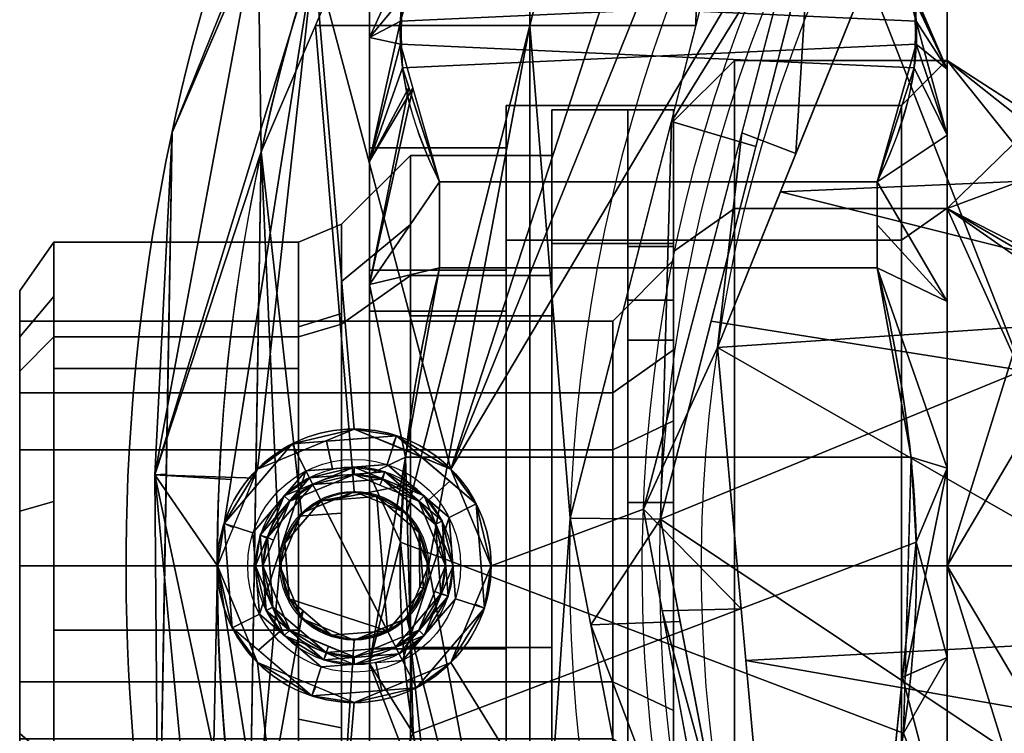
# Model space of a CAD drawing. Header units: millimetres. Extents: x -72 to 72, y -168 to 68.
# Tile 23 of 256: x -72 to -39, y -6 to 18. Entities that reach past the tile are written whole.
import ezdxf

# ---------------------------------------------------------------- set-up
doc = ezdxf.new("R2010")
doc.units = ezdxf.units.MM
for name, color, linetype, true_color in [('100', 7, 'Continuous', 0xffffff), ('102', 7, 'Continuous', 0xffffff), ('103', 7, 'Continuous', 0xffffff)]:
    doc.layers.add(name, color=color, linetype=linetype, true_color=true_color)

msp = doc.modelspace()

# ---------------------------------------------------------------- linework, layer by layer
at = {"layer": '100', "color": 163, "linetype": 'Continuous', "extrusion": (1, 1.15648e-15, -1.73472e-15)}
msp.add_circle((0, 0, -48), 16.625, dxfattribs=at)
at = {"layer": '100', "color": 163, "linetype": 'Continuous', "extrusion": (1, 0, 0)}
msp.add_circle((0, 0, -41), 16.625, dxfattribs=at)
at = {"layer": '100', "color": 163, "linetype": 'Continuous', "extrusion": (-1, 0, 0)}
msp.add_circle((0, 0, 50), 14.624, dxfattribs=at)
at = {"layer": '100', "color": 163, "linetype": 'Continuous'}
for centre, radius in [((-60.5, 0, 97), 4.5), ((-60.5, 0, 103), 3.5), ((-60.5, 0, 81.046), 2.446), ((-60.5, 0, 81), 2.446)]:
    msp.add_circle(centre, radius, dxfattribs=at)
at = {"layer": '100', "color": 163, "linetype": 'Continuous', "extrusion": (0, 0, -1)}
for centre, radius in [((60.5, 0, -102), 4.5), ((60.5, 0, -97), 3.25), ((60.5, 0, -89), 3.25), ((60.5, 0, -97), 3), ((60.5, 0, -89), 3), ((60.5, 0, -81), 2.4)]:
    msp.add_circle(centre, radius, dxfattribs=at)
for centre, radius, start, end in [((0, 0, -94), 68, 283.06797, 256.93203), ((0, 0, -81), 65, 283.06797, 256.93203), ((0, 0, -97), 51.024, 286.7388, 253.2612), ((0, 0, -80.215), 50.45, 286.0923, 253.9077)]:
    msp.add_arc(centre, radius, start, end, dxfattribs=at)
at = {"layer": '100', "color": 163, "linetype": 'Continuous'}
for centre, radius, start, end in [((0, 0, 84), 68, 283.06797, 256.93203), ((0, 0, 81), 53.418, 285.9698, 254.0302), ((0, 0, 97.321), 49.087, 286.8231, 253.1769), ((0, 0, 97), 65, 144.00001, 180), ((0, 0, 97), 65, 180, 216)]:
    msp.add_arc(centre, radius, start, end, dxfattribs=at)
for points in [[(-54.723, 17.781, 81), (-54.723, 34.207, 81), (-51.391, 35.561, 81), (-50.675, 33.832, 81)], [(-54.723, 34.207, 81), (-54.723, 17.781, 81), (-61.772, 17.781, 81)], [(-50.675, 33.832, 81), (-48.946, 33.116, 81), (-49.263, 17.781, 81), (-54.723, 17.781, 81)], [(-47.633, 24.178, 81), (-49.263, 17.781, 81), (-48.946, 33.116, 81), (-47.216, 33.832, 81)], [(-45.379, 23.329, 97), (-45.305, 32.916, 97), (-57.318, 3.182, 97)], [(-57.318, 3.182, 97), (-45.305, 32.916, 97), (-48.242, 31.116, 97)], [(-57.318, 3.182, 97), (-48.242, 31.116, 97), (-51.591, 31.92, 97), (-61.819, 20.086, 97)], [(-39.909, 28.58, 97.321), (-40.496, 27.126, 97.321), (-26.482, 17.527, 100)], [(-39.909, 28.58, 97.321), (-26.482, 17.527, 100), (-19.598, 25.743, 100)], [(-45.379, 23.329, 97), (-45.978, 13.565, 97.321), (-40.122, 28.053, 97.321)], [(-40.496, 27.126, 97.321), (-46.487, 12.307, 97.321), (-30.26, 13.018, 100)], [(-30.26, 13.018, 100), (-26.482, 17.527, 100), (-40.496, 27.126, 97.321)], [(-66.49, 14.252, 94), (-61.654, 25.52, 94), (-61.654, 25.52, 84), (-66.49, 14.252, 84)], [(-50.07, 14.613, 81), (-47.633, 24.178, 81), (-44.968, 22.871, 80.215)], [(-57.318, 3.182, 97), (-56, 0, 97), (-50.99, 1.861, 97), (-45.379, 23.329, 97)], [(-45.379, 23.329, 97), (-47.752, 14.249, 97), (-45.978, 13.565, 97.321)], [(-44.968, 22.871, 80.215), (-47.289, 13.8, 80.215), (-50.07, 14.613, 81)], [(-38.522, 6.428, 74.637), (-48.761, 8.048, 80.215), (-44.968, 22.871, 80.215)], [(-44.968, 22.871, 80.215), (-34.347, 18.588, 74.637), (-38.522, 6.428, 74.637)], [(-67.054, 2.997, 81.879), (-63.668, 21.251, 81.879), (-63.556, 13.623, 81)], [(-66.49, 14.252, 84), (-63.668, 21.251, 81.879), (-67.054, 2.997, 81.879)], [(-67.054, 2.997, 96.121), (-63.668, 21.251, 96.121), (-66.49, 14.252, 94)], [(-61.819, 20.086, 97), (-63.668, 21.251, 96.121), (-67.054, 2.997, 96.121)], [(-66.49, 14.252, 84), (-63.543, 21.118, 84), (-63.668, 21.251, 81.879)], [(-63.668, 21.251, 96.121), (-63.543, 21.118, 94), (-66.49, 14.252, 94)], [(-63.668, 21.251, 81.879), (-60.74, 20.186, 81), (-63.556, 13.623, 81)], [(-67.054, 2.997, 96.121), (-64.55, 2.842, 97), (-61.819, 20.086, 97)], [(-61.819, 20.086, 97), (-65, 0, 97), (-63.682, 3.182, 97)], [(-63.682, 3.182, 97), (-60.5, 4.5, 97), (-61.819, 20.086, 97)], [(-61.819, 20.086, 97), (-60.5, 4.5, 97), (-57.318, 3.182, 97)], [(-63.556, 13.623, 81), (-61.772, 17.781, 81), (-60.5, 2.446, 81), (-62.229, 1.729, 81)], [(-61.772, 17.781, 81), (-54.723, 17.781, 81), (-58.771, 1.729, 81), (-60.5, 2.446, 81)], [(-58.054, 0, 81), (-58.771, 1.729, 81), (-54.723, 17.781, 81)], [(-54.723, 17.781, 81), (-54.723, -17.781, 81), (-58.054, 0, 81)], [(-54.723, -17.781, 81), (-54.723, 17.781, 81), (-53.395, 1.562, 81)], [(-54.723, 17.781, 81), (-49.263, 17.781, 81), (-53.395, 1.562, 81)], [(-48, 11.755, 11.755), (-48, 16.624), (-50, 14.624), (-50, 10.341, 10.341)], [(-48, 16.624), (-48, 11.755, -11.755), (-50, 10.341, -10.341), (-50, 14.624)], [(-41, 16.624), (-48, 16.624), (-48, 11.755, 11.755), (-41, 11.755, 11.755)], [(-41, 11.755, -11.755), (-48, 11.755, -11.755), (-48, 16.624), (-41, 16.624)], [(-38, 14.68, 2.507), (-41, 16.624), (-41, 11.755, 11.755)], [(-41, 16.624), (-38, 14.248, 0.116), (-38, 12.875, -7.485)], [(-38, 12.875, -7.485), (-41, 11.755, -11.755), (-41, 16.624)], [(-38, 14.68, 2.507), (-38, 14.248, 0.116), (-41, 16.624)], [(-50.427, 1.534, 80.215), (-53.395, 1.562, 81), (-50.07, 14.613, 81)], [(-50.07, 14.613, 81), (-47.289, 13.8, 80.215), (-50.427, 1.534, 80.215)], [(-50, -10.341, -10.341), (-50, 10.341, 10.341), (-50, 14.624)], [(-50, 14.624), (-50, 10.341, -10.341), (-50, 0, -14.624), (-50, -10.341, -10.341)], [(-41, 11.755, 11.755), (-38, 10.219, 10.353), (-38, 14.68, 2.507)], [(-67.054, 2.997, 81.879), (-66.68, 3.015, 84), (-66.49, 14.252, 84)], [(-66.49, 14.252, 94), (-66.68, 3.015, 94), (-67.054, 2.997, 96.121)], [(-66.49, 14.252, 84), (-66.731, -0.021, 84), (-66.731, -0.021, 94), (-66.49, 14.252, 94)], [(-47.752, 14.249, 97), (-50.99, 1.861, 97), (-48.559, 7.181, 97.321)], [(-48.559, 7.181, 97.321), (-45.978, 13.565, 97.321), (-47.752, 14.249, 97)], [(-63.556, 13.623, 81), (-63.738, 2.882, 81), (-67.054, 2.997, 81.879)], [(-62.946, 0, 81), (-63.981, -11.465, 81), (-63.556, 13.623, 81)], [(-63.556, 13.623, 81), (-62.229, 1.729, 81), (-62.946, 0, 81)], [(-46.487, 12.307, 97.321), (-30.795, 8.393, 100), (-30.26, 13.018, 100)], [(-38, 12.875, -7.485), (-38, 9.996, -9.891), (-41, 11.755, -11.755)], [(-30.795, 8.393, 100), (-46.487, 12.307, 97.321), (-48.559, 7.181, 97.321)], [(-48, 0, 16.624), (-48, 11.755, 11.755), (-50, 10.341, 10.341), (-50, 0, 14.624)], [(-48, 11.755, -11.755), (-48, 0, -16.624), (-50, 0, -14.624), (-50, 10.341, -10.341)], [(-41, 11.755, 11.755), (-48, 11.755, 11.755), (-48, 0, 16.624), (-41, 0, 16.624)], [(-41, 0, -16.624), (-48, 0, -16.624), (-48, 11.755, -11.755), (-41, 11.755, -11.755)], [(-38, 9.661, 11.333), (-41, 11.755, 11.755), (-41, 0, 16.624)], [(-41, 11.755, -11.755), (-38, 9.996, -9.891), (-38, 5.085, -13.997)], [(-38, 5.085, -13.997), (-41, 0, -16.624), (-41, 11.755, -11.755)], [(-38, 9.661, 11.333), (-38, 10.219, 10.353), (-41, 11.755, 11.755)], [(-50, 10.341, 10.341), (-50, -10.341, -10.341), (-50, -14.624)], [(-50, -14.624), (-50, -10.341, 10.341), (-50, 0, 14.624), (-50, 10.341, 10.341)], [(-41, 0, 16.624), (-38, -0.001, 14.889), (-38, 9.661, 11.333)], [(-32.028, -2.269, 100), (-30.795, 8.393, 100), (-48.559, 7.181, 97.321)], [(-50.427, 1.534, 80.215), (-48.761, 8.048, 80.215), (-38.522, 6.428, 74.637)], [(-47.779, -1.416, 97.321), (-48.559, 7.181, 97.321), (-50.99, 1.861, 97)], [(-48.559, 7.181, 97.321), (-47.625, -3.114, 97.321), (-32.028, -2.269, 100)], [(-50.427, 1.534, 80.215), (-38.522, 6.428, 74.637), (-38.522, -6.428, 74.637)], [(-38, 5.085, -13.997), (-38, -0.001, -14), (-41, 0, -16.624)], [(-60.5, 4.5, 97), (-63.682, 3.182, 97), (-62.543, 4.01, 102)], [(-62.543, 4.01, 102), (-59.109, 4.28, 102), (-60.5, 4.5, 97)], [(-59.109, 4.28, 102), (-61.412, 4.099, 102), (-61.209, 3.188, 103), (-59.418, 3.329, 103)], [(-59.109, 4.28, 102), (-59.235, 3.976, 97), (-60.5, 4.5, 97)], [(-59.418, 3.329, 103), (-58.053, 2.162, 103), (-57.353, 2.78, 102), (-59.109, 4.28, 102)], [(-57.318, 3.182, 97), (-59.235, 3.976, 97), (-59.109, 4.28, 102)], [(-59.109, 4.28, 102), (-56.49, 2.043, 102), (-57.318, 3.182, 97)], [(-62.543, 4.01, 102), (-64.78, 1.391, 102), (-63.829, 1.082, 103), (-62.089, 3.119, 103)], [(-64.78, 1.391, 102), (-62.543, 4.01, 102), (-63.682, 3.182, 97)], [(-62.089, 3.119, 103), (-61.209, 3.188, 103), (-61.412, 4.099, 102), (-62.543, 4.01, 102)], [(-60.5, 3.25, 89), (-62.798, 2.298, 89), (-62.621, 2.121, 89), (-60.5, 3, 89)], [(-61.975, 2.896, 97), (-62.798, 2.298, 89), (-60.5, 3.25, 89)], [(-57.381, 1.589, 103), (-59.418, 3.329, 103), (-62.089, 3.119, 103), (-58.911, -3.119, 103)], [(-60.5, 3.25, 89), (-59.496, 3.091, 97), (-61.975, 2.896, 97)], [(-58.202, 2.298, 89), (-60.5, 3.25, 89), (-60.5, 3, 89), (-58.379, 2.121, 89)], [(-60.5, 3.25, 89), (-59.587, 2.872, 89), (-59.496, 3.091, 97)], [(-66.934, -11.994, 84), (-66.68, 3.015, 84), (-67.054, 2.997, 81.879)], [(-67.054, 2.997, 96.121), (-66.68, 3.015, 94), (-66.934, -11.994, 94)], [(-67.054, 2.997, 81.879), (-63.738, 2.882, 81), (-63.981, -11.465, 81)], [(-63.981, -11.465, 81), (-65.311, -15.486, 81.879), (-67.054, 2.997, 81.879)], [(-67.054, 2.997, 81.879), (-65.311, -15.486, 81.879), (-66.934, -11.994, 84)], [(-66.934, -11.994, 94), (-65.311, -15.486, 96.121), (-67.054, 2.997, 96.121)], [(-65, 0, 97), (-67.054, 2.997, 96.121), (-65.311, -15.486, 96.121)], [(-65, 0, 97), (-64.55, 2.842, 97), (-67.054, 2.997, 96.121)], [(-63.682, 3.182, 97), (-64.476, 1.265, 97), (-64.78, 1.391, 102)], [(-62.089, 3.119, 103), (-63.829, 1.082, 103), (-63.619, -1.589, 103)], [(-63.619, -1.589, 103), (-61.582, -3.329, 103), (-58.911, -3.119, 103), (-62.089, 3.119, 103)], [(-60.5, 3, 89), (-62.621, 2.121, 89), (-61.862, 2.673, 97)], [(-59.573, 2.853, 97), (-61.862, 2.673, 97), (-61.975, 2.896, 97), (-59.496, 3.091, 97)], [(-61.862, 2.673, 97), (-59.573, 2.853, 97), (-60.5, 3, 89)], [(-59.573, 2.853, 97), (-59.657, 2.651, 89), (-60.5, 3, 89)], [(-59.496, 3.091, 97), (-59.587, 2.872, 89), (-58.202, 2.298, 89)], [(-57.827, 1.362, 97), (-59.573, 2.853, 97), (-59.496, 3.091, 97), (-57.604, 1.475, 97)], [(-58.202, 2.298, 89), (-57.604, 1.475, 97), (-59.496, 3.091, 97)], [(-56, 0, 97), (-57.318, 3.182, 97), (-56.49, 2.043, 102)], [(-62.798, 2.298, 89), (-61.975, 2.896, 97), (-63.591, 1.004, 97)], [(-61.862, 2.673, 97), (-63.353, 0.927, 97), (-63.591, 1.004, 97), (-61.975, 2.896, 97)], [(-63.353, 0.927, 97), (-61.862, 2.673, 97), (-62.621, 2.121, 89)], [(-58.379, 2.121, 89), (-59.657, 2.651, 89), (-59.573, 2.853, 97)], [(-59.573, 2.853, 97), (-57.827, 1.362, 97), (-58.379, 2.121, 89)], [(-56.49, 2.043, 102), (-57.353, 2.78, 102), (-58.053, 2.162, 103), (-57.381, 1.589, 103)], [(-62.798, 2.298, 89), (-63.75, 0, 89), (-63.5, 0, 89), (-62.621, 2.121, 89)], [(-63.591, 1.004, 97), (-63.372, 0.913, 89), (-62.798, 2.298, 89)], [(-60.5, 2.446, 81.046), (-61.892, 1.869, 81.046), (-61.892, 1.869, 81), (-60.5, 2.446, 81)], [(-59.41, -2.138, 81), (-61.59, 2.138, 81), (-59.758, 2.283, 81)], [(-59.758, 2.283, 81), (-60.986, 2.186, 81), (-60.5, 2.446, 81.046)], [(-60.986, 2.186, 81), (-60.953, 2.258, 81.046), (-60.5, 2.446, 81.046)], [(-59.758, 2.283, 81), (-60.5, 2.446, 81.046), (-58.771, 1.729, 81.046)], [(-60.5, 2.446, 81), (-58.771, 1.729, 81), (-58.771, 1.729, 81.046), (-60.5, 2.446, 81.046)], [(-58.771, 1.729, 81.046), (-58.362, 1.09, 81), (-59.758, 2.283, 81)], [(-59.758, 2.283, 81), (-58.362, 1.09, 81), (-58.217, -0.742, 81), (-59.41, -2.138, 81)], [(-58.379, 2.121, 89), (-57.5, 0, 89), (-57.25, 0, 89), (-58.202, 2.298, 89)], [(-57.604, 1.475, 97), (-58.202, 2.298, 89), (-57.25, 0, 89)], [(-62.621, 2.121, 89), (-63.151, 0.843, 89), (-63.353, 0.927, 97)], [(-62.229, 1.729, 81.046), (-61.59, 2.138, 81), (-62.783, 0.742, 81)], [(-62.638, -1.09, 81), (-62.783, 0.742, 81), (-61.59, 2.138, 81), (-59.41, -2.138, 81)], [(-62.229, 1.729, 81.046), (-60.953, 2.258, 81.046), (-61.59, 2.138, 81)], [(-60.953, 2.258, 81.046), (-60.986, 2.186, 81), (-61.59, 2.138, 81)], [(-57.5, 0, 89), (-58.379, 2.121, 89), (-57.827, 1.362, 97)], [(-57.381, 1.589, 103), (-57.171, -1.082, 103), (-56.22, -1.391, 102), (-56.49, 2.043, 102)], [(-56.49, 2.043, 102), (-56.22, -1.391, 102), (-56, 0, 97)], [(-62.783, 0.742, 81), (-62.946, 0, 81.046), (-62.229, 1.729, 81.046)], [(-62.946, 0, 81), (-62.229, 1.729, 81), (-62.229, 1.729, 81.046), (-62.946, 0, 81.046)], [(-62.229, 1.729, 81), (-61.892, 1.869, 81), (-61.892, 1.869, 81.046), (-62.229, 1.729, 81.046)], [(-58.362, 1.09, 81), (-58.771, 1.729, 81.046), (-58.054, 0, 81.046)], [(-58.771, 1.729, 81), (-58.631, 1.392, 81), (-58.631, 1.392, 81.046), (-58.771, 1.729, 81.046)], [(-46.959, -19.959, 97), (-50.99, 1.861, 97), (-56, 0, 97), (-57.318, -3.182, 97)], [(-50.99, 1.861, 97), (-50.374, -1.477, 97), (-47.779, -1.416, 97.321)], [(-64.78, 1.391, 102), (-64.476, 1.265, 97), (-65, 0, 97)], [(-64.51, -2.043, 102), (-64.78, 1.391, 102), (-65, 0, 97)], [(-63.619, -1.589, 103), (-63.829, 1.082, 103), (-64.78, 1.391, 102), (-64.51, -2.043, 102)], [(-58.911, -3.119, 103), (-57.171, -1.082, 103), (-57.381, 1.589, 103)], [(-58.054, 0, 81.046), (-58.631, 1.392, 81.046), (-58.631, 1.392, 81), (-58.054, 0, 81)], [(-57.604, 1.475, 97), (-57.409, -1.004, 97), (-57.647, -0.927, 97), (-57.827, 1.362, 97)], [(-57.827, 1.362, 97), (-57.647, -0.927, 97), (-57.5, 0, 89)], [(-57.25, 0, 89), (-57.409, -1.004, 97), (-57.604, 1.475, 97)], [(-53.395, 1.562, 81), (-49.656, -17.781, 81), (-54.723, -17.781, 81)], [(-52.717, -1.943, 81), (-53.395, 1.562, 81), (-50.427, 1.534, 80.215)], [(-50.427, 1.534, 80.215), (-49.78, -1.834, 80.215), (-52.717, -1.943, 81)], [(-38.522, -6.428, 74.637), (-48.582, -8.077, 80.215), (-50.427, 1.534, 80.215)], [(-63.75, 0, 89), (-63.591, 1.004, 97), (-63.396, -1.475, 97)], [(-63.75, 0, 89), (-63.372, 0.913, 89), (-63.591, 1.004, 97)], [(-63.396, -1.475, 97), (-63.591, 1.004, 97), (-63.353, 0.927, 97), (-63.173, -1.362, 97)], [(-58.054, 0, 81.046), (-58.339, -0.687, 81.046), (-58.362, 1.09, 81)], [(-58.339, -0.687, 81.046), (-58.217, -0.742, 81), (-58.362, 1.09, 81)], [(-63.353, 0.927, 97), (-63.151, 0.843, 89), (-63.5, 0, 89)], [(-63.173, -1.362, 97), (-63.353, 0.927, 97), (-63.5, 0, 89)], [(-62.946, 0, 81.046), (-62.783, 0.742, 81), (-62.638, -1.09, 81)], [(-65.311, -15.486, 96.121), (-62.64, -14.9, 97), (-65, 0, 97)], [(-65, 0, 97), (-63.682, -3.182, 97), (-64.51, -2.043, 102)], [(-63.682, -3.182, 97), (-65, 0, 97), (-61.819, -20.086, 97)], [(-62.621, -2.121, 89), (-63.5, 0, 89), (-63.75, 0, 89), (-62.798, -2.298, 89)], [(-63.396, -1.475, 97), (-62.798, -2.298, 89), (-63.75, 0, 89)], [(-58.202, -2.298, 89), (-57.25, 0, 89), (-57.5, 0, 89), (-58.379, -2.121, 89)], [(-57.25, 0, 89), (-57.628, -0.913, 89), (-57.409, -1.004, 97)], [(-48, 0, -16.624), (-48, -11.755, -11.755), (-50, -10.341, -10.341), (-50, 0, -14.624)], [(-48, -11.755, 11.755), (-48, 0, 16.624), (-50, 0, 14.624), (-50, -10.341, 10.341)], [(-41, -11.755, -11.755), (-48, -11.755, -11.755), (-48, 0, -16.624), (-41, 0, -16.624)], [(-41, 0, 16.624), (-48, 0, 16.624), (-48, -11.755, 11.755), (-41, -11.755, 11.755)], [(-41, -11.755, -11.755), (-41, 0, -16.624), (-38, -5.068, -14.004)], [(-41, 0, -16.624), (-38, -0.001, -14), (-38, -5.068, -14.004)], [(-41, 0, 16.624), (-41, -11.755, 11.755), (-38, -9.675, 11.321)], [(-38, -9.675, 11.321), (-38, -0.009, 14.892), (-41, 0, 16.624)], [(-38, -0.009, 14.892), (-38, -0.001, 14.889), (-41, 0, 16.624)], [(-66.934, -11.994, 94), (-66.731, -0.021, 94), (-66.731, -0.021, 84), (-66.934, -11.994, 84)], [(-63.981, -11.465, 81), (-62.946, 0, 81), (-62.229, -1.729, 81)], [(-63.5, 0, 89), (-62.621, -2.121, 89), (-63.173, -1.362, 97)], [(-62.638, -1.09, 81), (-62.275, -1.619, 81.046), (-62.946, 0, 81.046)], [(-62.946, 0, 81.046), (-62.369, -1.392, 81.046), (-62.369, -1.392, 81), (-62.946, 0, 81)], [(-58.771, -1.729, 81), (-58.054, 0, 81), (-54.723, -17.781, 81)], [(-58.054, 0, 81), (-58.771, -1.729, 81), (-58.771, -1.729, 81.046), (-58.054, 0, 81.046)], [(-57.647, -0.927, 97), (-57.849, -0.843, 89), (-57.5, 0, 89)], [(-56.22, -1.391, 102), (-56.524, -1.265, 97), (-56, 0, 97)], [(-58.771, -1.729, 81.046), (-59.41, -2.138, 81), (-58.217, -0.742, 81)], [(-57.647, -0.927, 97), (-59.138, -2.673, 97), (-58.379, -2.121, 89)], [(-59.138, -2.673, 97), (-57.647, -0.927, 97), (-57.409, -1.004, 97), (-59.025, -2.896, 97)], [(-58.217, -0.742, 81), (-58.339, -0.687, 81.046), (-58.771, -1.729, 81.046)], [(-58.379, -2.121, 89), (-57.849, -0.843, 89), (-57.647, -0.927, 97)], [(-57.409, -1.004, 97), (-57.628, -0.913, 89), (-58.202, -2.298, 89)], [(-62.638, -1.09, 81), (-62.178, -1.483, 81), (-62.275, -1.619, 81.046)], [(-59.41, -2.138, 81), (-61.242, -2.283, 81), (-62.638, -1.09, 81)], [(-58.202, -2.298, 89), (-59.025, -2.896, 97), (-57.409, -1.004, 97)], [(-58.457, -4.01, 102), (-56.22, -1.391, 102), (-57.171, -1.082, 103), (-58.911, -3.119, 103)], [(-57.318, -3.182, 97), (-56.524, -1.265, 97), (-56.22, -1.391, 102)], [(-64.51, -2.043, 102), (-63.647, -2.78, 102), (-62.947, -2.162, 103), (-63.619, -1.589, 103)], [(-61.504, -3.091, 97), (-63.396, -1.475, 97), (-63.173, -1.362, 97), (-61.427, -2.853, 97)], [(-62.798, -2.298, 89), (-63.396, -1.475, 97), (-61.504, -3.091, 97)], [(-61.427, -2.853, 97), (-63.173, -1.362, 97), (-62.621, -2.121, 89)], [(-62.369, -1.392, 81), (-62.369, -1.392, 81.046), (-62.229, -1.729, 81.046)], [(-62.229, -1.729, 81.046), (-62.229, -1.729, 81), (-62.369, -1.392, 81)], [(-62.229, -1.729, 81.046), (-62.275, -1.619, 81.046), (-62.178, -1.483, 81)], [(-62.229, -1.729, 81.046), (-62.178, -1.483, 81), (-61.242, -2.283, 81)], [(-56.22, -1.391, 102), (-58.457, -4.01, 102), (-57.318, -3.182, 97)], [(-46.472, -15.807, 97.321), (-47.779, -1.416, 97.321), (-50.374, -1.477, 97)], [(-50.374, -1.477, 97), (-47.416, -17.484, 97), (-46.472, -15.807, 97.321)], [(-62.229, -1.729, 81), (-60.5, -2.446, 81), (-61.52, -17.781, 81), (-63.981, -11.465, 81)], [(-61.242, -2.283, 81), (-60.5, -2.446, 81.046), (-62.229, -1.729, 81.046)], [(-60.5, -2.446, 81), (-62.229, -1.729, 81), (-62.229, -1.729, 81.046), (-60.5, -2.446, 81.046)], [(-54.723, -17.781, 81), (-61.52, -17.781, 81), (-60.5, -2.446, 81), (-58.771, -1.729, 81)], [(-59.41, -2.138, 81), (-58.771, -1.729, 81.046), (-60.5, -2.446, 81.046)], [(-60.5, -2.446, 81.046), (-59.108, -1.869, 81.046), (-59.108, -1.869, 81), (-60.5, -2.446, 81)], [(-58.771, -1.729, 81), (-59.108, -1.869, 81), (-59.108, -1.869, 81.046), (-58.771, -1.729, 81.046)], [(-52.717, -1.943, 81), (-49.78, -1.834, 80.215), (-46.732, -17.714, 80.215)], [(-61.891, -4.28, 102), (-64.51, -2.043, 102), (-63.682, -3.182, 97)], [(-61.582, -3.329, 103), (-62.947, -2.162, 103), (-63.647, -2.78, 102), (-61.891, -4.28, 102)], [(-62.798, -2.298, 89), (-60.5, -3.25, 89), (-60.5, -3, 89), (-62.621, -2.121, 89)], [(-62.621, -2.121, 89), (-61.343, -2.651, 89), (-61.427, -2.853, 97)], [(-60.5, -2.446, 81.046), (-61.242, -2.283, 81), (-59.41, -2.138, 81)], [(-58.379, -2.121, 89), (-60.5, -3, 89), (-60.5, -3.25, 89), (-58.202, -2.298, 89)], [(-60.5, -3, 89), (-58.379, -2.121, 89), (-59.138, -2.673, 97)], [(-46.732, -17.714, 80.215), (-49.468, -18.753, 81), (-52.717, -1.943, 81)], [(-61.504, -3.091, 97), (-61.413, -2.872, 89), (-62.798, -2.298, 89)], [(-59.025, -2.896, 97), (-58.202, -2.298, 89), (-60.5, -3.25, 89)], [(-32.433, -5.767, 100), (-32.028, -2.269, 100), (-47.625, -3.114, 97.321)], [(-59.025, -2.896, 97), (-61.504, -3.091, 97), (-61.427, -2.853, 97), (-59.138, -2.673, 97)], [(-60.5, -3.25, 89), (-61.413, -2.872, 89), (-61.504, -3.091, 97)], [(-60.5, -3.25, 89), (-61.504, -3.091, 97), (-59.025, -2.896, 97)], [(-61.427, -2.853, 97), (-61.343, -2.651, 89), (-60.5, -3, 89)], [(-59.138, -2.673, 97), (-61.427, -2.853, 97), (-60.5, -3, 89)], [(-63.682, -3.182, 97), (-61.765, -3.976, 97), (-61.891, -4.28, 102)], [(-61.819, -20.086, 97), (-60.5, -4.5, 97), (-63.682, -3.182, 97)], [(-61.891, -4.28, 102), (-59.588, -4.099, 102), (-59.791, -3.188, 103), (-61.582, -3.329, 103)], [(-46.959, -19.959, 97), (-57.318, -3.182, 97), (-60.5, -4.5, 97), (-61.819, -20.086, 97)], [(-60.5, -4.5, 97), (-57.318, -3.182, 97), (-58.457, -4.01, 102)], [(-58.911, -3.119, 103), (-59.791, -3.188, 103), (-59.588, -4.099, 102), (-58.457, -4.01, 102)], [(-32.433, -5.767, 100), (-47.625, -3.114, 97.321), (-46.472, -15.807, 97.321)], [(-61.891, -4.28, 102), (-61.765, -3.976, 97), (-60.5, -4.5, 97)], [(-58.457, -4.01, 102), (-61.891, -4.28, 102), (-60.5, -4.5, 97)], [(-38, -5.068, -14.004), (-38, -9.998, -9.892), (-41, -11.755, -11.755)]]:
    msp.add_3dface(points, dxfattribs=at)
at = {"layer": '102', "color": 72, "linetype": 'Continuous', "extrusion": (1, 0, 0)}
for centre, radius in [((0, 0, -54), 15), ((0, 0, -58.65), 13.5), ((0, 0, -70.38), 10.65)]:
    msp.add_circle(centre, radius, dxfattribs=at)
at = {"layer": '102', "color": 72, "linetype": 'Continuous', "extrusion": (-1, 0, 0)}
for centre, radius in [((0, 0, 50), 15), ((0, 0, 54), 13.5), ((0, 0, 62.328), 10.65), ((0, 0, 50), 10.05), ((0, 0, 71.5), 9.05), ((0, 0, 71.5), 8.05)]:
    msp.add_circle(centre, radius, dxfattribs=at)
at = {"layer": '102', "color": 72, "linetype": 'Continuous', "extrusion": (1, 5.78241e-16, 0)}
for centre, radius in [((0, 0, -60.914), 11.236), ((0, 0, -52), 8.05)]:
    msp.add_circle(centre, radius, dxfattribs=at)
at = {"layer": '102', "color": 72, "linetype": 'Continuous'}
for points in [[(-54, 10.607, 10.607), (-54, 15), (-54, 13.5), (-54, 9.546, 9.546)], [(-54, 9.546, -9.546), (-54, 13.5), (-54, 15), (-54, 10.607, -10.607)], [(-54, 10.607, 10.607), (-50, 10.607, 10.607), (-50, 15), (-54, 15)], [(-54, 15), (-50, 15), (-50, 10.607, -10.607), (-54, 10.607, -10.607)], [(-50, 10.607, -10.607), (-50, 15), (-50, 10.05), (-50, 7.106, -7.106)], [(-50, 7.106, 7.106), (-50, 10.05), (-50, 15), (-50, 10.607, 10.607)], [(-58.65, 13.5), (-58.65, 11.233, -5.472), (-60.914, 9.349, -4.554), (-60.914, 11.236)], [(-60.914, 11.236), (-60.914, 9.349, 4.554), (-58.65, 11.233, 5.472), (-58.65, 13.5)], [(-54, 9.546, 9.546), (-54, 13.5), (-58.65, 13.5), (-58.65, 9.546, 9.546)], [(-58.65, 9.546, -9.546), (-58.65, 13.5), (-54, 13.5), (-54, 9.546, -9.546)], [(-62.328, 10.65), (-62.328, 7.865, 6.724), (-60.914, 8.297, 7.094), (-60.914, 11.236)], [(-62.328, 7.865, -6.724), (-62.328, 10.65), (-60.914, 11.236), (-60.914, 8.297, -7.094)], [(-58.65, 9.546, 9.546), (-58.65, 11.233, 5.472), (-60.914, 9.349, 4.554), (-60.914, 7.945, 7.945)], [(-60.914, 7.945, -7.945), (-60.914, 9.349, -4.554), (-58.65, 11.233, -5.472), (-58.65, 9.546, -9.546)], [(-70.38, 10.65), (-70.38, 8.862, -4.317), (-71.5, 7.53, -3.668), (-71.5, 9.05)], [(-71.5, 9.05), (-71.5, 7.53, 3.668), (-70.38, 8.862, 4.317), (-70.38, 10.65)], [(-70.38, 7.531, -7.531), (-70.38, 10.65), (-62.328, 10.65), (-62.328, 7.531, -7.531)], [(-62.328, 7.531, 7.531), (-62.328, 10.65), (-70.38, 10.65), (-70.38, 7.531, 7.531)], [(-54, 10.607, -10.607), (-54, 0, -15), (-54, 0, -13.5), (-54, 9.546, -9.546)], [(-54, 9.546, 9.546), (-54, 0, 13.5), (-54, 0, 15), (-54, 10.607, 10.607)], [(-54, 0, 15), (-50, 0, 15), (-50, 10.607, 10.607), (-54, 10.607, 10.607)], [(-54, 10.607, -10.607), (-50, 10.607, -10.607), (-50, 0, -15), (-54, 0, -15)], [(-50, 10.607, 10.607), (-50, 0, 15), (-50, 0, 10.05), (-50, 7.106, 7.106)], [(-50, 7.106, -7.106), (-50, 0, -10.05), (-50, 0, -15), (-50, 10.607, -10.607)], [(-50, 7.106, -7.106), (-50, 10.05), (-52, 8.05), (-52, 5.692, -5.692)], [(-52, 5.692, 5.692), (-52, 8.05), (-50, 10.05), (-50, 7.106, 7.106)], [(-58.65, 9.546, -9.546), (-58.65, 2.684, -12.388), (-60.914, 2.234, -10.311), (-60.914, 7.945, -7.945)], [(-60.914, 7.945, 7.945), (-60.914, 2.234, 10.311), (-58.65, 2.684, 12.388), (-58.65, 9.546, 9.546)], [(-54, 9.546, -9.546), (-54, 8.226, -10.093), (-58.65, 8.226, -10.093), (-58.65, 9.546, -9.546)], [(-58.65, 9.546, 9.546), (-58.65, 8.226, 10.093), (-54, 8.226, 10.093), (-54, 9.546, 9.546)], [(-71.5, 6.399, 6.399), (-71.5, 9.05), (-71.5, 8.05), (-71.5, 5.692, 5.692)], [(-71.5, 9.05), (-71.5, 6.399, -6.399), (-71.5, 5.692, -5.692), (-71.5, 8.05)], [(-70.38, 7.531, 7.531), (-70.38, 8.862, 4.317), (-71.5, 7.53, 3.668), (-71.5, 6.399, 6.399)], [(-71.5, 6.399, -6.399), (-71.5, 7.53, -3.668), (-70.38, 8.862, -4.317), (-70.38, 7.531, -7.531)], [(-60.914, 7.945, 7.945), (-60.914, 8.297, 7.094), (-62.328, 7.865, 6.724), (-62.328, 7.531, 7.531)], [(-62.328, 7.531, -7.531), (-62.328, 7.865, -6.724), (-60.914, 8.297, -7.094), (-60.914, 7.945, -7.945)], [(-58.65, 0, -13.5), (-58.65, 8.226, -10.093), (-54, 8.226, -10.093), (-54, 0, -13.5)], [(-54, 0, 13.5), (-54, 8.226, 10.093), (-58.65, 8.226, 10.093), (-58.65, 0, 13.5)], [(-71.5, 5.692, 5.692), (-71.5, 8.05), (-52, 8.05), (-52, 5.692, 5.692)], [(-52, 5.692, -5.692), (-52, 8.05), (-71.5, 8.05), (-71.5, 5.692, -5.692)], [(-60.914, 7.945, -7.945), (-60.914, 1.726, -10.521), (-62.328, 1.636, -9.972), (-62.328, 7.531, -7.531)], [(-62.328, 7.531, 7.531), (-62.328, 1.636, 9.972), (-60.914, 1.726, 10.521), (-60.914, 7.945, 7.945)], [(-70.38, 7.531, -7.531), (-70.38, 2.117, -9.773), (-71.5, 1.799, -8.305), (-71.5, 6.399, -6.399)], [(-71.5, 6.399, 6.399), (-71.5, 1.799, 8.305), (-70.38, 2.117, 9.773), (-70.38, 7.531, 7.531)], [(-70.38, 7.531, 7.531), (-70.38, 6.489, 7.962), (-62.328, 6.489, 7.962), (-62.328, 7.531, 7.531)], [(-62.328, 7.531, -7.531), (-62.328, 6.489, -7.962), (-70.38, 6.489, -7.962), (-70.38, 7.531, -7.531)], [(-50, 7.106, 7.106), (-50, 4.765, 8.076), (-52, 3.817, 6.469), (-52, 5.692, 5.692)], [(-52, 5.692, -5.692), (-52, 3.817, -6.469), (-50, 4.765, -8.076), (-50, 7.106, -7.106)], [(-70.38, 0, -10.65), (-70.38, 6.489, -7.962), (-62.328, 6.489, -7.962), (-62.328, 0, -10.65)], [(-62.328, 0, 10.65), (-62.328, 6.489, 7.962), (-70.38, 6.489, 7.962), (-70.38, 0, 10.65)], [(-71.5, 0, -8.05), (-71.5, 5.692, -5.692), (-71.5, 6.399, -6.399), (-71.5, 0, -9.05)], [(-71.5, 5.692, 5.692), (-71.5, 0, 8.05), (-71.5, 0, 9.05), (-71.5, 6.399, 6.399)], [(-71.5, 5.692, -5.692), (-71.5, 3.817, -6.469), (-52, 3.817, -6.469), (-52, 5.692, -5.692)], [(-52, 5.692, 5.692), (-52, 3.817, 6.469), (-71.5, 3.817, 6.469), (-71.5, 5.692, 5.692)], [(-50, 0, -10.05), (-50, 4.765, -8.076), (-52, 3.817, -6.469), (-52, 0, -8.05)], [(-52, 0, 8.05), (-52, 3.817, 6.469), (-50, 4.765, 8.076), (-50, 0, 10.05)], [(-71.5, 0, 8.05), (-71.5, 3.817, 6.469), (-52, 3.817, 6.469), (-52, 0, 8.05)], [(-52, 0, -8.05), (-52, 3.817, -6.469), (-71.5, 3.817, -6.469), (-71.5, 0, -8.05)], [(-58.65, 0, 13.5), (-58.65, 2.684, 12.388), (-60.914, 2.234, 10.311), (-60.914, 0, 11.236)], [(-60.914, 0, -11.236), (-60.914, 2.234, -10.311), (-58.65, 2.684, -12.388), (-58.65, 0, -13.5)], [(-70.38, 0, 10.65), (-70.38, 2.117, 9.773), (-71.5, 1.799, 8.305), (-71.5, 0, 9.05)], [(-71.5, 0, -9.05), (-71.5, 1.799, -8.305), (-70.38, 2.117, -9.773), (-70.38, 0, -10.65)], [(-60.914, 0, 11.236), (-60.914, 1.726, 10.521), (-62.328, 1.636, 9.972), (-62.328, 0, 10.65)], [(-62.328, 0, -10.65), (-62.328, 1.636, -9.972), (-60.914, 1.726, -10.521), (-60.914, 0, -11.236)], [(-71.5, 0, -8.05), (-71.5, -3.817, -6.469), (-52, -3.817, -6.469), (-52, 0, -8.05)], [(-71.5, 0, -9.05), (-71.5, -6.399, -6.399), (-71.5, -5.692, -5.692), (-71.5, 0, -8.05)], [(-70.38, 0, -10.65), (-70.38, -6.489, -7.962), (-71.5, -5.514, -6.766), (-71.5, 0, -9.05)], [(-71.5, 0, 9.05), (-71.5, -5.514, 6.766), (-70.38, -6.489, 7.962), (-70.38, 0, 10.65)], [(-62.328, 0, -10.65), (-62.328, -2.117, -9.773), (-70.38, -2.117, -9.773), (-70.38, 0, -10.65)], [(-60.914, 0, -11.236), (-60.914, -5.327, -9.029), (-62.328, -5.05, -8.558), (-62.328, 0, -10.65)], [(-62.328, 0, 10.65), (-62.328, -5.05, 8.558), (-60.914, -5.327, 9.029), (-60.914, 0, 11.236)], [(-60.914, 0, 11.236), (-60.914, -6.846, 8.4), (-58.65, -8.226, 10.093), (-58.65, 0, 13.5)], [(-54, 0, -13.5), (-54, -2.684, -12.388), (-58.65, -2.684, -12.388), (-58.65, 0, -13.5)], [(-54, 0, -15), (-54, -10.607, -10.607), (-54, -9.546, -9.546), (-54, 0, -13.5)], [(-54, -10.607, 10.607), (-54, 0, 15), (-54, 0, 13.5), (-54, -9.546, 9.546)], [(-54, 0, -15), (-50, 0, -15), (-50, -10.607, -10.607), (-54, -10.607, -10.607)], [(-50, 0, 10.05), (-50, -4.765, 8.076), (-52, -3.817, 6.469), (-52, 0, 8.05)], [(-52, 0, -8.05), (-52, -3.817, -6.469), (-50, -4.765, -8.076), (-50, 0, -10.05)], [(-50, -10.607, -10.607), (-50, 0, -15), (-50, 0, -10.05), (-50, -7.106, -7.106)], [(-52, 0, 8.05), (-52, -3.817, 6.469), (-71.5, -3.817, 6.469), (-71.5, 0, 8.05)], [(-71.5, -6.399, 6.399), (-71.5, 0, 9.05), (-71.5, 0, 8.05), (-71.5, -5.692, 5.692)], [(-70.38, 0, 10.65), (-70.38, -2.117, 9.773), (-62.328, -2.117, 9.773), (-62.328, 0, 10.65)], [(-58.65, 0, -13.5), (-58.65, -8.226, -10.093), (-60.914, -6.846, -8.4), (-60.914, 0, -11.236)], [(-58.65, 0, 13.5), (-58.65, -2.684, 12.388), (-54, -2.684, 12.388), (-54, 0, 13.5)], [(-54, -10.607, 10.607), (-50, -10.607, 10.607), (-50, 0, 15), (-54, 0, 15)], [(-50, -7.106, 7.106), (-50, 0, 10.05), (-50, 0, 15), (-50, -10.607, 10.607)], [(-70.38, -7.531, -7.531), (-70.38, -2.117, -9.773), (-62.328, -2.117, -9.773), (-62.328, -7.531, -7.531)], [(-62.328, -7.531, 7.531), (-62.328, -2.117, 9.773), (-70.38, -2.117, 9.773), (-70.38, -7.531, 7.531)], [(-58.65, -9.546, -9.546), (-58.65, -2.684, -12.388), (-54, -2.684, -12.388), (-54, -9.546, -9.546)], [(-54, -9.546, 9.546), (-54, -2.684, 12.388), (-58.65, -2.684, 12.388), (-58.65, -9.546, 9.546)], [(-71.5, -5.692, 5.692), (-71.5, -3.817, 6.469), (-52, -3.817, 6.469), (-52, -5.692, 5.692)], [(-52, -5.692, -5.692), (-52, -3.817, -6.469), (-71.5, -3.817, -6.469), (-71.5, -5.692, -5.692)], [(-50, -7.106, -7.106), (-50, -4.765, -8.076), (-52, -3.817, -6.469), (-52, -5.692, -5.692)], [(-52, -5.692, 5.692), (-52, -3.817, 6.469), (-50, -4.765, 8.076), (-50, -7.106, 7.106)], [(-60.914, -7.945, 7.945), (-60.914, -5.327, 9.029), (-62.328, -5.05, 8.558), (-62.328, -7.531, 7.531)], [(-62.328, -7.531, -7.531), (-62.328, -5.05, -8.558), (-60.914, -5.327, -9.029), (-60.914, -7.945, -7.945)]]:
    msp.add_3dface(points, dxfattribs=at)
at = {"layer": '103', "color": 72, "linetype": 'Continuous'}
for p, q in [((-43.309, 12.633, -18.619), (-57.691, 12.633, -18.619)), ((-57.691, 12.633, 18.619), (-43.309, 12.633, 18.619)), ((-57.691, 9.808, -20.25), (-43.309, 9.808, -20.25)), ((-43.309, 9.808, 20.25), (-57.691, 9.808, 20.25))]:
    msp.add_line(p, q, dxfattribs=at)
at = {"layer": '103', "color": 72, "linetype": 'Continuous', "extrusion": (-1, 0, 0)}
for centre, radius in [((0, 0, 60), 18.5), ((0, 0, 41), 16.645), ((0, 0, 55.5), 15.146), ((0, 0, 50), 15), ((0, 0, 51.5), 10.5), ((0, 0, 50), 10.5)]:
    msp.add_circle(centre, radius, dxfattribs=at)
at = {"layer": '103', "color": 72, "linetype": 'Continuous', "extrusion": (1, 0, 0)}
for centre, radius in [((0, 0, -41), 18.5), ((0, 0, -51.5), 15), ((0, 0, -42.5), 15.146), ((0, 0, -60), 13.75)]:
    msp.add_circle(centre, radius, dxfattribs=at)
at = {"layer": '103', "color": 72, "linetype": 'Continuous', "extrusion": (1, 5.78241e-16, 0)}
msp.add_circle((0, 0, -55.5), 13.75, dxfattribs=at)
for start, end in [(55.8419, 64.1581), (295.8419, 304.1581)]:
    msp.add_arc((0, 0, -57.691), 22.5, start, end, dxfattribs=at)
at = {"layer": '103', "color": 72, "linetype": 'Continuous', "extrusion": (-1, 0, 0)}
for start, end in [(115.8419, 124.1581), (235.8419, 244.1581)]:
    msp.add_arc((0, 0, 43.309), 22.5, start, end, dxfattribs=at)
at = {"layer": '103', "color": 72, "linetype": 'Continuous'}
for points in [[(-57.691, 22.441, 1.631), (-58.501, 20.831, 4.419), (-58.986, 19.205, 7.236), (-58.993, 15.904, 12.953), (-58.502, 14.246, 15.825), (-57.691, 12.633, 18.619)], [(-57.691, 12.633, -18.619), (-58.501, 14.243, -15.831), (-58.986, 15.869, -13.014), (-58.993, 19.17, -7.297), (-58.502, 20.828, -4.425), (-57.691, 22.441, -1.631)], [(-43.309, 22.441, -1.631), (-42.499, 20.831, -4.419), (-42.014, 19.205, -7.236), (-42.007, 15.904, -12.953), (-42.498, 14.246, -15.825), (-43.309, 12.633, -18.619)], [(-43.309, 12.633, 18.619), (-42.499, 14.243, 15.831), (-42.014, 15.869, 13.014), (-42.007, 19.17, 7.297), (-42.498, 20.828, 4.425), (-43.309, 22.441, 1.631)], [(-57.691, -9.808, -20.25), (-58.5, -6.593, -20.25), (-58.989, -3.302, -20.25), (-58.99, 3.294, -20.25), (-58.493, 6.62, -20.25), (-57.691, 9.808, -20.25)], [(-57.691, 9.808, 20.25), (-58.493, 6.62, 20.25), (-58.99, 3.294, 20.25), (-58.989, -3.302, 20.25), (-58.5, -6.593, 20.25), (-57.691, -9.808, 20.25)], [(-43.309, 9.808, -20.25), (-42.507, 6.62, -20.25), (-42.01, 3.294, -20.25), (-42.011, -3.302, -20.25), (-42.5, -6.593, -20.25), (-43.309, -9.808, -20.25)], [(-43.309, -9.808, 20.25), (-42.5, -6.593, 20.25), (-42.011, -3.302, 20.25), (-42.01, 3.294, 20.25), (-42.507, 6.62, 20.25), (-43.309, 9.808, 20.25)]]:
    msp.add_open_spline(points, degree=3, knots=[0, 0, 0, 0, 0.5, 0.5, 1, 1, 1, 1], dxfattribs=at)
for points in [[(-57.691, 22.441, 1.631), (-57.691, 22.441), (-60, 17.384), (-60, 17.384, 6.327)], [(-60, 17.384, 6.327), (-58.981, 17.915, 9.47), (-57.691, 22.441, 1.631)], [(-57.691, 22.441, -1.631), (-58.913, 18.696, -8.118), (-60, 17.384, -6.327)], [(-60, 17.384), (-57.691, 22.441), (-57.691, 22.441, -1.631)], [(-60, 17.384, -6.327), (-60, 17.384), (-57.691, 22.441, -1.631)], [(-42.087, 18.696, 8.118), (-43.309, 22.441, 1.631), (-57.691, 22.441, 1.631), (-58.981, 17.915, 9.47)], [(-58.913, 18.696, -8.118), (-57.691, 22.441, -1.631), (-43.309, 22.441, -1.631), (-42.019, 17.915, -9.47)], [(-42.019, 17.915, -9.47), (-42.431, 19.362, -6.964), (-41, 16.336, -5.946)], [(-41, 18.5), (-41, 16.336, -5.946), (-42.431, 19.362, -6.964)], [(-42.297, 19.34, 7.001), (-41, 16.336, 5.946), (-41, 18.5)], [(-41, 16.336, 5.946), (-42.297, 19.34, 7.001), (-42.087, 18.696, 8.118)], [(-60, 17.384, -6.327), (-58.913, 18.696, -8.118), (-58.981, 17.159, -10.78)], [(-58.981, 17.915, 9.47), (-58.913, 16.378, 12.132), (-42.019, 17.159, 10.78), (-42.087, 18.696, 8.118)], [(-58.981, 17.159, -10.78), (-58.913, 18.696, -8.118), (-42.019, 17.915, -9.47), (-42.087, 16.378, -12.132)], [(-41, 16.336, 5.946), (-42.087, 18.696, 8.118), (-42.019, 17.159, 10.78)], [(-41, 14.172, -11.892), (-41, 18.5), (-41, 16.646), (-41, 11.77, -11.77)], [(-41, 18.5), (-41, 14.172, 11.892), (-41, 11.77, 11.77), (-41, 16.646)], [(-60, 13.317, 11.174), (-58.913, 16.378, 12.132), (-58.981, 17.915, 9.47)], [(-58.981, 17.915, 9.47), (-60, 17.384, 6.327), (-60, 13.317, 11.174)], [(-41, 14.172, -11.892), (-42.087, 16.378, -12.132), (-42.019, 17.915, -9.47)], [(-42.019, 17.915, -9.47), (-41, 16.336, -5.946), (-41, 14.172, -11.892)], [(-60, 17.384, 6.327), (-60, 17.384, -6.327), (-60, 13.75)], [(-60, 13.75), (-60, 9.723, 9.723), (-60, 9.25, 16.021), (-60, 17.384, 6.327)], [(-60, 17.384, -6.327), (-60, 9.25, -16.021), (-60, 9.723, -9.723), (-60, 13.75)], [(-58.981, 17.159, -10.78), (-60, 13.317, -11.174), (-60, 17.384, -6.327)], [(-58.981, 17.159, -10.78), (-58.569, 15.712, -13.286), (-60, 13.317, -11.174)], [(-42.087, 16.378, -12.132), (-43.309, 12.633, -18.619), (-57.691, 12.633, -18.619), (-58.981, 17.159, -10.78)], [(-58.913, 16.378, 12.132), (-57.691, 12.633, 18.619), (-43.309, 12.633, 18.619), (-42.019, 17.159, 10.78)], [(-41, 14.172, 11.892), (-42.019, 17.159, 10.78), (-43.309, 12.633, 18.619)], [(-42.019, 17.159, 10.78), (-41, 14.172, 11.892), (-41, 16.336, 5.946)], [(-42.5, 15.146), (-42.5, 10.709, -10.709), (-41, 11.77, -11.77), (-41, 16.646)], [(-42.5, 10.709, 10.709), (-42.5, 15.146), (-41, 16.646), (-41, 11.77, 11.77)], [(-60, 13.317, 11.174), (-58.703, 15.734, 13.249), (-58.913, 16.378, 12.132)], [(-43.309, 12.633, -18.619), (-42.087, 16.378, -12.132), (-41, 14.172, -11.892)], [(-60, 9.25, 16.021), (-57.691, 12.633, 18.619), (-58.703, 15.734, 13.249)], [(-58.703, 15.734, 13.249), (-60, 13.317, 11.174), (-60, 9.25, 16.021)], [(-60, 9.25, -16.021), (-60, 13.317, -11.174), (-58.569, 15.712, -13.286)], [(-58.569, 15.712, -13.286), (-57.691, 12.633, -18.619), (-60, 9.25, -16.021)], [(-55.5, 10.709, -10.709), (-55.5, 15.146), (-55.5, 13.75), (-55.5, 9.723, -9.723)], [(-55.5, 9.723, 9.723), (-55.5, 13.75), (-55.5, 15.146), (-55.5, 10.709, 10.709)], [(-55.5, 15.146), (-42.5, 15.146), (-42.5, 10.709, 10.709), (-55.5, 10.709, 10.709)], [(-55.5, 10.709, -10.709), (-42.5, 10.709, -10.709), (-42.5, 15.146), (-55.5, 15.146)], [(-51.5, 10.607, 10.607), (-51.5, 15), (-51.5, 10.5), (-51.5, 7.425, 7.425)], [(-51.5, 7.425, -7.425), (-51.5, 10.5), (-51.5, 15), (-51.5, 10.607, -10.607)], [(-50, 10.607, -10.607), (-51.5, 10.607, -10.607), (-51.5, 15), (-50, 15)], [(-50, 15), (-51.5, 15), (-51.5, 10.607, 10.607), (-50, 10.607, 10.607)], [(-50, 10.607, -10.607), (-50, 15), (-50, 10.5), (-50, 7.425, -7.425)], [(-50, 15), (-50, 10.607, 10.607), (-50, 7.425, 7.425), (-50, 10.5)], [(-43.309, 12.633, 18.619), (-43.309, 11.22, 19.434), (-41, 8.692, 15.055), (-41, 14.172, 11.892)], [(-41, 14.172, -11.892), (-41, 8.692, -15.055), (-43.309, 12.633, -18.619)], [(-41, 14.172, 11.892), (-41, 3.212, 18.219), (-41, 0, 16.646), (-41, 11.77, 11.77)], [(-41, 11.77, -11.77), (-41, 0, -16.646), (-41, 3.212, -18.219), (-41, 14.172, -11.892)], [(-55.5, 9.723, -9.723), (-55.5, 13.75), (-60, 13.75), (-60, 9.723, -9.723)], [(-60, 9.723, 9.723), (-60, 13.75), (-55.5, 13.75), (-55.5, 9.723, 9.723)], [(-60, 9.25, 16.021), (-57.691, 9.808, 20.25), (-57.691, 12.633, 18.619)], [(-57.691, 12.633, -18.619), (-57.691, 9.808, -20.25), (-60, 9.25, -16.021)], [(-43.309, 12.633, 18.619), (-57.691, 12.633, 18.619), (-57.691, 9.808, 20.25), (-43.309, 9.808, 20.25)], [(-43.309, 9.808, -20.25), (-57.691, 9.808, -20.25), (-57.691, 12.633, -18.619), (-43.309, 12.633, -18.619)], [(-41, 8.692, -15.055), (-43.309, 11.22, -19.434), (-43.309, 12.633, -18.619)], [(-42.5, 10.709, -10.709), (-42.5, 0, -15.146), (-41, 0, -16.646), (-41, 11.77, -11.77)], [(-42.5, 0, 15.146), (-42.5, 10.709, 10.709), (-41, 11.77, 11.77), (-41, 0, 16.646)], [(-43.309, 9.808, -20.25), (-43.309, 11.22, -19.434), (-41, 8.692, -15.055)], [(-41, 8.692, 15.055), (-43.309, 11.22, 19.434), (-43.309, 9.808, 20.25)], [(-55.5, 10.709, 10.709), (-55.5, 0, 15.146), (-55.5, 0, 13.75), (-55.5, 9.723, 9.723)], [(-55.5, 9.723, -9.723), (-55.5, 0, -13.75), (-55.5, 0, -15.146), (-55.5, 10.709, -10.709)], [(-55.5, 10.709, 10.709), (-42.5, 10.709, 10.709), (-42.5, 0, 15.146), (-55.5, 0, 15.146)], [(-55.5, 0, -15.146), (-42.5, 0, -15.146), (-42.5, 10.709, -10.709), (-55.5, 10.709, -10.709)], [(-51.5, 10.607, -10.607), (-51.5, 0, -15), (-51.5, 0, -10.5), (-51.5, 7.425, -7.425)], [(-51.5, 7.425, 7.425), (-51.5, 0, 10.5), (-51.5, 0, 15), (-51.5, 10.607, 10.607)], [(-50, 0, -15), (-51.5, 0, -15), (-51.5, 10.607, -10.607), (-50, 10.607, -10.607)], [(-50, 10.607, 10.607), (-51.5, 10.607, 10.607), (-51.5, 0, 15), (-50, 0, 15)], [(-51.5, 10.5), (-51.5, 8.737, -4.256), (-50, 8.737, -4.256), (-50, 10.5)], [(-50, 10.5), (-50, 8.737, 4.256), (-51.5, 8.737, 4.256), (-51.5, 10.5)], [(-50, 10.607, 10.607), (-50, 0, 15), (-50, 0, 10.5), (-50, 7.425, 7.425)], [(-50, 7.425, -7.425), (-50, 0, -10.5), (-50, 0, -15), (-50, 10.607, -10.607)], [(-60, 9.25, -16.021), (-57.691, 9.808, -20.25), (-58.809, 3.571, -20.25)], [(-58.809, 3.571, 20.25), (-57.691, 9.808, 20.25), (-60, 9.25, 16.021)], [(-60, 0, -13.75), (-60, 9.723, -9.723), (-60, 9.25, -16.021), (-60, -3.212, -18.219)], [(-60, 9.723, 9.723), (-60, 0, 13.75), (-60, -3.212, 18.219), (-60, 9.25, 16.021)], [(-55.5, 9.723, 9.723), (-55.5, 8.378, 10.28), (-60, 8.378, 10.28), (-60, 9.723, 9.723)], [(-60, 9.723, -9.723), (-60, 8.378, -10.28), (-55.5, 8.378, -10.28), (-55.5, 9.723, -9.723)], [(-42.191, 3.569, 20.25), (-43.309, 9.808, 20.25), (-57.691, 9.808, 20.25), (-58.809, 3.569, 20.25)], [(-58.809, 3.569, -20.25), (-57.691, 9.808, -20.25), (-43.309, 9.808, -20.25), (-42.191, 3.569, -20.25)], [(-43.309, 9.808, -20.25), (-41, 8.692, -15.055), (-41, 3.212, -18.219)], [(-41, 3.212, -18.219), (-42.191, 3.569, -20.25), (-43.309, 9.808, -20.25)], [(-43.309, 9.808, 20.25), (-42.191, 3.569, 20.25), (-41, 3.212, 18.219)], [(-41, 3.212, 18.219), (-41, 8.692, 15.055), (-43.309, 9.808, 20.25)], [(-60, 9.25, 16.021), (-60, 3.019, 17.12), (-58.809, 3.571, 20.25)], [(-58.809, 3.571, -20.25), (-60, 3.019, -17.12), (-60, 9.25, -16.021)], [(-51.5, 7.425, 7.425), (-51.5, 8.737, 4.256), (-50, 8.737, 4.256), (-50, 7.425, 7.425)], [(-50, 7.425, -7.425), (-50, 8.737, -4.256), (-51.5, 8.737, -4.256), (-51.5, 7.425, -7.425)], [(-60, 0, 13.75), (-60, 8.378, 10.28), (-55.5, 8.378, 10.28), (-55.5, 0, 13.75)], [(-55.5, 0, -13.75), (-55.5, 8.378, -10.28), (-60, 8.378, -10.28), (-60, 0, -13.75)], [(-51.5, 7.425, -7.425), (-51.5, 2.087, -9.635), (-50, 2.087, -9.635), (-50, 7.425, -7.425)], [(-50, 7.425, 7.425), (-50, 2.087, 9.635), (-51.5, 2.087, 9.635), (-51.5, 7.425, 7.425)], [(-58.809, 3.569, 20.25), (-58.809, 3.571, 20.25), (-60, 3.019, 17.12)], [(-60, 3.019, -17.12), (-58.809, 3.571, -20.25), (-58.809, 3.569, -20.25)], [(-58.809, 3.569, 20.25), (-60, 3.019, 17.12), (-60, -3.212, 18.219)], [(-60, -3.212, 18.219), (-58.565, -5.509, 20.25), (-58.809, 3.569, 20.25)], [(-58.809, 3.569, -20.25), (-58.981, 0.773, -20.25), (-60, 3.019, -17.12)], [(-58.981, 0.773, -20.25), (-58.809, 3.569, -20.25), (-42.191, 3.569, -20.25), (-42.435, -5.509, -20.25)], [(-42.019, 0.773, 20.25), (-42.191, 3.569, 20.25), (-58.809, 3.569, 20.25), (-58.565, -5.509, 20.25)], [(-42.385, -3.629, -20.25), (-42.191, 3.569, -20.25), (-41, 3.212, -18.219)], [(-41, 3.212, 18.219), (-42.191, 3.569, 20.25), (-42.019, 0.773, 20.25)], [(-60, -3.212, -18.219), (-60, 3.019, -17.12), (-58.981, 0.773, -20.25)], [(-41, 3.212, -18.219), (-41, -3.019, -17.12), (-42.385, -3.629, -20.25)], [(-41, -3.019, 17.12), (-41, 3.212, 18.219), (-42.019, 0.773, 20.25)], [(-41, 3.212, 18.219), (-41, -9.25, 16.021), (-41, -11.77, 11.77), (-41, 0, 16.646)], [(-41, -9.25, -16.021), (-41, 3.212, -18.219), (-41, 0, -16.646), (-41, -11.77, -11.77)], [(-51.5, 0, 10.5), (-51.5, 2.087, 9.635), (-50, 2.087, 9.635), (-50, 0, 10.5)], [(-50, 0, -10.5), (-50, 2.087, -9.635), (-51.5, 2.087, -9.635), (-51.5, 0, -10.5)], [(-58.981, 0.773, -20.25), (-58.054, -8.262, -20.25), (-60, -3.212, -18.219)], [(-42.435, -5.509, -20.25), (-42.946, -8.262, -20.25), (-58.054, -8.262, -20.25), (-58.981, 0.773, -20.25)], [(-58.565, -5.509, 20.25), (-58.054, -8.262, 20.25), (-42.946, -8.262, 20.25), (-42.019, 0.773, 20.25)], [(-42.019, 0.773, 20.25), (-42.474, -3.659, 20.25), (-41, -3.019, 17.12)], [(-60, -14.172, 11.892), (-60, -3.212, 18.219), (-60, 0, 13.75), (-60, -9.723, 9.723)], [(-55.5, 0, 13.75), (-55.5, -2.733, 12.618), (-60, -2.733, 12.618), (-60, 0, 13.75)], [(-55.5, 0, 15.146), (-55.5, -10.709, 10.709), (-55.5, -9.723, 9.723), (-55.5, 0, 13.75)], [(-55.5, -10.709, -10.709), (-55.5, 0, -15.146), (-55.5, 0, -13.75), (-55.5, -9.723, -9.723)], [(-55.5, 0, 15.146), (-42.5, 0, 15.146), (-42.5, -10.709, 10.709), (-55.5, -10.709, 10.709)], [(-55.5, -10.709, -10.709), (-42.5, -10.709, -10.709), (-42.5, 0, -15.146), (-55.5, 0, -15.146)], [(-51.5, 0, -15), (-51.5, -10.607, -10.607), (-51.5, -7.425, -7.425), (-51.5, 0, -10.5)], [(-51.5, -10.607, 10.607), (-51.5, 0, 15), (-51.5, 0, 10.5), (-51.5, -7.425, 7.425)], [(-51.5, 0, -10.5), (-51.5, -6.398, -7.85), (-50, -6.398, -7.85), (-50, 0, -10.5)], [(-50, 0, 15), (-51.5, 0, 15), (-51.5, -10.607, 10.607), (-50, -10.607, 10.607)], [(-50, -10.607, -10.607), (-50, 0, -15), (-50, 0, -10.5), (-50, -7.425, -7.425)], [(-42.5, 0, -15.146), (-42.5, -10.709, -10.709), (-41, -11.77, -11.77), (-41, 0, -16.646)], [(-42.5, -10.709, 10.709), (-42.5, 0, 15.146), (-41, 0, 16.646), (-41, -11.77, 11.77)], [(-60, -9.723, -9.723), (-60, 0, -13.75), (-60, -3.212, -18.219), (-60, -14.172, -11.892)], [(-60, 0, -13.75), (-60, -2.733, -12.618), (-55.5, -2.733, -12.618), (-55.5, 0, -13.75)], [(-50, 0, 10.5), (-50, -6.398, 7.85), (-51.5, -6.398, 7.85), (-51.5, 0, 10.5)], [(-50, -10.607, -10.607), (-51.5, -10.607, -10.607), (-51.5, 0, -15), (-50, 0, -15)], [(-50, 0, 15), (-50, -10.607, 10.607), (-50, -7.425, 7.425), (-50, 0, 10.5)], [(-55.5, -9.723, -9.723), (-55.5, -2.733, -12.618), (-60, -2.733, -12.618), (-60, -9.723, -9.723)], [(-60, -9.723, 9.723), (-60, -2.733, 12.618), (-55.5, -2.733, 12.618), (-55.5, -9.723, 9.723)], [(-60, -8.692, -15.055), (-60, -3.212, -18.219), (-58.054, -8.262, -20.25)], [(-58.565, -5.509, 20.25), (-60, -3.212, 18.219), (-60, -8.692, 15.055)], [(-41, -9.25, 16.021), (-41, -3.019, 17.12), (-42.474, -3.659, 20.25)], [(-41, -3.019, -17.12), (-41, -9.25, -16.021), (-42.435, -5.509, -20.25)], [(-42.435, -5.509, -20.25), (-42.385, -3.629, -20.25), (-41, -3.019, -17.12)], [(-42.474, -3.659, 20.25), (-42.946, -8.262, 20.25), (-41, -9.25, 16.021)], [(-60, -8.692, 15.055), (-58.054, -8.262, 20.25), (-58.565, -5.509, 20.25)], [(-42.946, -8.262, -20.25), (-42.435, -5.509, -20.25), (-41, -9.25, -16.021)]]:
    msp.add_3dface(points, dxfattribs=at)

doc.saveas('drawing.dxf')
